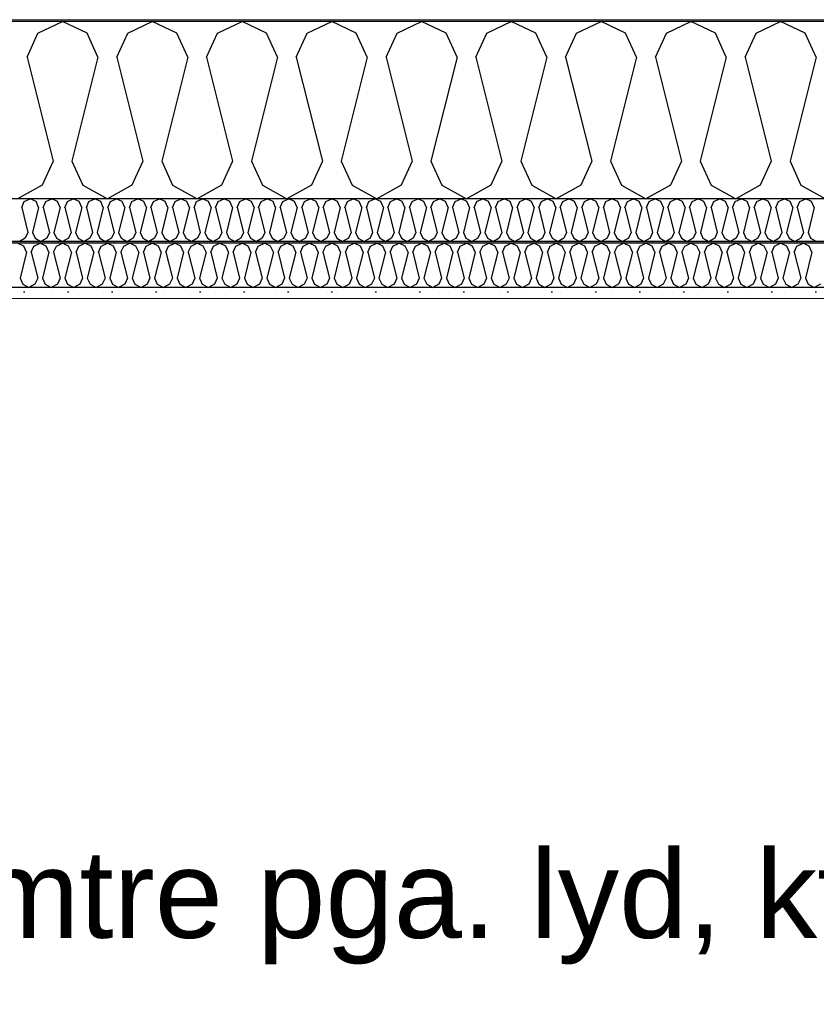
# Model space of a CAD drawing. Header units: millimetres. Extents: x -8544 to 51179, y -2070 to 39312.
# Tile 136 of 165: x 33320 to 34226, y 7634 to 8753. Entities that reach past the tile are written whole.
import ezdxf

# ---------------------------------------------------------------- set-up
doc = ezdxf.new("R2010")
doc.units = ezdxf.units.MM
doc.header["$LTSCALE"] = 0.5
doc.header["$MEASUREMENT"] = 0
doc.linetypes.add('PLINE', pattern=[0])
doc.layers.add('236- Innvendig kledning og overflate(Nye konstruksjoner)', color=7, linetype='Continuous', lineweight=0)
doc.layers.add('262- Taktekking(Nye konstruksjoner)', color=7, linetype='Continuous', lineweight=0)
for name, color, linetype in [('256- Faste himlinger og overflatebehandling (Skravur)(Nye konstruksjoner)', 7, 'Continuous'), ('256- Faste himlinger og overflatebehandling(Nye konstruksjoner)', 7, 'Continuous'), ('261- Primærkonstruksjon (tak)', 7, 'Continuous'), ('261- Primærkonstruksjon (tak) (Skravur)', 7, 'Continuous'), ('262- Taktekking (Skravur)(Nye konstruksjoner)', 7, 'Continuous'), ('832- Tekst bygning(Nye konstruksjoner)', 7, 'Continuous')]:
    doc.layers.add(name, color=color, linetype=linetype)
doc.styles.add('GENERATED_STYLE_3', font='arial.ttf')
doc.dimstyles.new('GENERATED_STYLE__2', dxfattribs={"dimtxt": 0.18, "dimasz": 182.4, "dimexe": 0.18, "dimexo": 0.0625, "dimgap": 0, "dimtad": 0, "dimtih": 1, "dimtoh": 1, "dimdec": 4, "dimzin": 0, "dimdsep": 46, "dimcen": 0.09, "dimadec": 0, "dimazin": 0, "dimtfac": 1, "dimtdec": 4, "dimtmove": 0, "dimatfit": 3, "dimldrblk": 'ARROWHEAD_5', "dimfxl": 1, "dimtolj": 1, "dimtzin": 0, "dimarcsym": 0})

# ---------------------------------------------------------------- blocks, each defined once
blk = doc.blocks.new('*X5')
at = {"layer": '261- Primærkonstruksjon (tak) (Skravur)', "linetype": 'PLINE'}
for p, q in [((33340.8, 8738.1), (33368.7, 8751.3)), ((33396.6, 8738.1), (33368.7, 8751.3)), ((33442.9, 8738.1), (33470.8, 8751.3)), ((33498.6, 8738.1), (33470.8, 8751.3)), ((33544.9, 8738.1), (33572.8, 8751.3)), ((33600.7, 8738.1), (33572.8, 8751.3)), ((33647, 8738.1), (33674.8, 8751.3)), ((33702.7, 8738.1), (33674.8, 8751.3)), ((33749, 8738.1), (33776.9, 8751.3)), ((33804.8, 8738.1), (33776.9, 8751.3)), ((33851.1, 8738.1), (33878.9, 8751.3)), ((33906.8, 8738.1), (33878.9, 8751.3)), ((33953.1, 8738.1), (33981, 8751.3)), ((34008.8, 8738.1), (33981, 8751.3)), ((34055.2, 8738.1), (34083, 8751.3)), ((34110.9, 8738.1), (34083, 8751.3)), ((34157.2, 8738.1), (34185.1, 8751.3)), ((34212.9, 8738.1), (34185.1, 8751.3)), ((33328.4, 8710.8), (33340.8, 8738.1)), ((33409, 8710.8), (33396.6, 8738.1)), ((33430.4, 8710.8), (33442.9, 8738.1)), ((33511.1, 8710.8), (33498.6, 8738.1)), ((33532.5, 8710.8), (33544.9, 8738.1)), ((33613.1, 8710.8), (33600.7, 8738.1)), ((33634.5, 8710.8), (33647, 8738.1)), ((33715.1, 8710.8), (33702.7, 8738.1)), ((33736.6, 8710.8), (33749, 8738.1)), ((33817.2, 8710.8), (33804.8, 8738.1)), ((33838.6, 8710.8), (33851.1, 8738.1)), ((33919.2, 8710.8), (33906.8, 8738.1)), ((33940.7, 8710.8), (33953.1, 8738.1)), ((34021.3, 8710.8), (34008.8, 8738.1)), ((34042.7, 8710.8), (34055.2, 8738.1)), ((34123.3, 8710.8), (34110.9, 8738.1)), ((34144.8, 8710.8), (34157.2, 8738.1)), ((34225.4, 8710.8), (34212.9, 8738.1)), ((33328.4, 8710.8), (33358, 8592.5)), ((33409, 8710.8), (33379.4, 8592.5)), ((33430.4, 8710.8), (33460, 8592.5)), ((33511.1, 8710.8), (33481.5, 8592.5)), ((33532.5, 8710.8), (33562.1, 8592.5)), ((33613.1, 8710.8), (33583.5, 8592.5)), ((33634.5, 8710.8), (33664.1, 8592.5)), ((33715.1, 8710.8), (33685.6, 8592.5)), ((33736.6, 8710.8), (33766.2, 8592.5)), ((33817.2, 8710.8), (33787.6, 8592.5)), ((33838.6, 8710.8), (33868.2, 8592.5)), ((33919.2, 8710.8), (33889.7, 8592.5)), ((33940.7, 8710.8), (33970.3, 8592.5)), ((34021.3, 8710.8), (33991.7, 8592.5)), ((34042.7, 8710.8), (34072.3, 8592.5)), ((34123.3, 8710.8), (34093.7, 8592.5)), ((34144.8, 8710.8), (34174.3, 8592.5)), ((34225.4, 8710.8), (34195.8, 8592.5)), ((33358, 8592.5), (33345.6, 8565.1)), ((33379.4, 8592.5), (33391.9, 8565.1)), ((33460, 8592.5), (33447.6, 8565.1)), ((33481.5, 8592.5), (33493.9, 8565.1)), ((33562.1, 8592.5), (33549.6, 8565.1)), ((33583.5, 8592.5), (33596, 8565.1)), ((33664.1, 8592.5), (33651.7, 8565.1)), ((33685.6, 8592.5), (33698, 8565.1)), ((33766.2, 8592.5), (33753.7, 8565.1)), ((33787.6, 8592.5), (33800, 8565.1)), ((33868.2, 8592.5), (33855.8, 8565.1)), ((33889.7, 8592.5), (33902.1, 8565.1)), ((33970.3, 8592.5), (33957.8, 8565.1)), ((33991.7, 8592.5), (34004.1, 8565.1)), ((34072.3, 8592.5), (34059.9, 8565.1)), ((34093.7, 8592.5), (34106.2, 8565.1)), ((34174.3, 8592.5), (34161.9, 8565.1)), ((34195.8, 8592.5), (34208.2, 8565.1)), ((33345.6, 8565.1), (33317.7, 8549.6)), ((33391.9, 8565.1), (33419.7, 8549.6)), ((33447.6, 8565.1), (33419.7, 8549.6)), ((33493.9, 8565.1), (33521.8, 8549.6)), ((33549.6, 8565.1), (33521.8, 8549.6)), ((33596, 8565.1), (33623.8, 8549.6)), ((33651.7, 8565.1), (33623.8, 8549.6)), ((33698, 8565.1), (33725.9, 8549.6)), ((33753.7, 8565.1), (33725.9, 8549.6)), ((33800, 8565.1), (33827.9, 8549.6)), ((33855.8, 8565.1), (33827.9, 8549.6)), ((33902.1, 8565.1), (33930, 8549.6)), ((33957.8, 8565.1), (33930, 8549.6)), ((34004.1, 8565.1), (34032, 8549.6)), ((34059.9, 8565.1), (34032, 8549.6)), ((34106.2, 8565.1), (34134, 8549.6)), ((34161.9, 8565.1), (34134, 8549.6)), ((34208.2, 8565.1), (34236.1, 8549.6))]:
    blk.add_line(p, q, dxfattribs=at)
blk = doc.blocks.new('*X31')
at = {"layer": '256- Faste himlinger og overflatebehandling (Skravur)(Nye konstruksjoner)', "linetype": 'PLINE'}
for p, q in [((33324.7, 8495.8), (33317.7, 8499.1)), ((33336.2, 8495.8), (33343.2, 8499.1)), ((33350.2, 8495.8), (33343.2, 8499.1)), ((33361.7, 8495.8), (33368.7, 8499.1)), ((33375.7, 8495.8), (33368.7, 8499.1)), ((33387.3, 8495.8), (33394.2, 8499.1)), ((33401.2, 8495.8), (33394.2, 8499.1)), ((33412.8, 8495.8), (33419.7, 8499.1)), ((33426.7, 8495.8), (33419.7, 8499.1)), ((33438.3, 8495.8), (33445.2, 8499.1)), ((33452.2, 8495.8), (33445.2, 8499.1)), ((33463.8, 8495.8), (33470.8, 8499.1)), ((33477.7, 8495.8), (33470.8, 8499.1)), ((33489.3, 8495.8), (33496.3, 8499.1)), ((33503.2, 8495.8), (33496.3, 8499.1)), ((33514.8, 8495.8), (33521.8, 8499.1)), ((33528.7, 8495.8), (33521.8, 8499.1)), ((33540.3, 8495.8), (33547.3, 8499.1)), ((33554.3, 8495.8), (33547.3, 8499.1)), ((33565.8, 8495.8), (33572.8, 8499.1)), ((33579.8, 8495.8), (33572.8, 8499.1)), ((33591.3, 8495.8), (33598.3, 8499.1)), ((33605.3, 8495.8), (33598.3, 8499.1)), ((33616.9, 8495.8), (33623.8, 8499.1)), ((33630.8, 8495.8), (33623.8, 8499.1)), ((33642.4, 8495.8), (33649.3, 8499.1)), ((33656.3, 8495.8), (33649.3, 8499.1)), ((33667.9, 8495.8), (33674.8, 8499.1)), ((33681.8, 8495.8), (33674.8, 8499.1)), ((33693.4, 8495.8), (33700.4, 8499.1)), ((33707.3, 8495.8), (33700.4, 8499.1)), ((33718.9, 8495.8), (33725.9, 8499.1)), ((33732.8, 8495.8), (33725.9, 8499.1)), ((33744.4, 8495.8), (33751.4, 8499.1)), ((33758.3, 8495.8), (33751.4, 8499.1)), ((33769.9, 8495.8), (33776.9, 8499.1)), ((33783.9, 8495.8), (33776.9, 8499.1)), ((33795.4, 8495.8), (33802.4, 8499.1)), ((33809.4, 8495.8), (33802.4, 8499.1)), ((33820.9, 8495.8), (33827.9, 8499.1)), ((33834.9, 8495.8), (33827.9, 8499.1)), ((33846.5, 8495.8), (33853.4, 8499.1)), ((33860.4, 8495.8), (33853.4, 8499.1)), ((33872, 8495.8), (33878.9, 8499.1)), ((33885.9, 8495.8), (33878.9, 8499.1)), ((33897.5, 8495.8), (33904.4, 8499.1)), ((33911.4, 8495.8), (33904.4, 8499.1)), ((33923, 8495.8), (33930, 8499.1)), ((33936.9, 8495.8), (33930, 8499.1)), ((33948.5, 8495.8), (33955.5, 8499.1)), ((33962.4, 8495.8), (33955.5, 8499.1)), ((33974, 8495.8), (33981, 8499.1)), ((33987.9, 8495.8), (33981, 8499.1)), ((33999.5, 8495.8), (34006.5, 8499.1)), ((34013.5, 8495.8), (34006.5, 8499.1)), ((34025, 8495.8), (34032, 8499.1)), ((34039, 8495.8), (34032, 8499.1)), ((34050.5, 8495.8), (34057.5, 8499.1)), ((34064.5, 8495.8), (34057.5, 8499.1)), ((34076.1, 8495.8), (34083, 8499.1)), ((34090, 8495.8), (34083, 8499.1)), ((34101.6, 8495.8), (34108.5, 8499.1)), ((34115.5, 8495.8), (34108.5, 8499.1)), ((34127.1, 8495.8), (34134, 8499.1)), ((34141, 8495.8), (34134, 8499.1)), ((34152.6, 8495.8), (34159.6, 8499.1)), ((34166.5, 8495.8), (34159.6, 8499.1)), ((34178.1, 8495.8), (34185.1, 8499.1)), ((34192, 8495.8), (34185.1, 8499.1)), ((34203.6, 8495.8), (34210.6, 8499.1)), ((34217.5, 8495.8), (34210.6, 8499.1)), ((33327.8, 8489), (33320.4, 8459.4)), ((33327.8, 8489), (33324.7, 8495.8)), ((33333.1, 8489), (33336.2, 8495.8)), ((33333.1, 8489), (33340.5, 8459.4)), ((33353.3, 8489), (33345.9, 8459.4)), ((33353.3, 8489), (33350.2, 8495.8)), ((33358.6, 8489), (33361.7, 8495.8)), ((33358.6, 8489), (33366, 8459.4)), ((33378.8, 8489), (33371.4, 8459.4)), ((33378.8, 8489), (33375.7, 8495.8)), ((33384.1, 8489), (33387.3, 8495.8)), ((33384.1, 8489), (33391.5, 8459.4)), ((33404.3, 8489), (33396.9, 8459.4)), ((33404.3, 8489), (33401.2, 8495.8)), ((33409.7, 8489), (33412.8, 8495.8)), ((33409.7, 8489), (33417.1, 8459.4)), ((33429.8, 8489), (33422.4, 8459.4)), ((33429.8, 8489), (33426.7, 8495.8)), ((33435.2, 8489), (33438.3, 8495.8)), ((33435.2, 8489), (33442.6, 8459.4)), ((33455.3, 8489), (33447.9, 8459.4)), ((33455.3, 8489), (33452.2, 8495.8)), ((33460.7, 8489), (33463.8, 8495.8)), ((33460.7, 8489), (33468.1, 8459.4)), ((33480.8, 8489), (33473.4, 8459.4)), ((33480.8, 8489), (33477.7, 8495.8)), ((33486.2, 8489), (33489.3, 8495.8)), ((33486.2, 8489), (33493.6, 8459.4)), ((33506.3, 8489), (33498.9, 8459.4)), ((33506.3, 8489), (33503.2, 8495.8)), ((33511.7, 8489), (33514.8, 8495.8)), ((33511.7, 8489), (33519.1, 8459.4)), ((33531.9, 8489), (33524.5, 8459.4)), ((33531.9, 8489), (33528.7, 8495.8)), ((33537.2, 8489), (33540.3, 8495.8)), ((33537.2, 8489), (33544.6, 8459.4)), ((33557.4, 8489), (33550, 8459.4)), ((33557.4, 8489), (33554.3, 8495.8)), ((33562.7, 8489), (33565.8, 8495.8)), ((33562.7, 8489), (33570.1, 8459.4)), ((33582.9, 8489), (33575.5, 8459.4)), ((33582.9, 8489), (33579.8, 8495.8)), ((33588.2, 8489), (33591.3, 8495.8)), ((33588.2, 8489), (33595.6, 8459.4)), ((33608.4, 8489), (33601, 8459.4)), ((33608.4, 8489), (33605.3, 8495.8)), ((33613.7, 8489), (33616.9, 8495.8)), ((33613.7, 8489), (33621.1, 8459.4)), ((33633.9, 8489), (33626.5, 8459.4)), ((33633.9, 8489), (33630.8, 8495.8)), ((33639.3, 8489), (33642.4, 8495.8)), ((33639.3, 8489), (33646.7, 8459.4)), ((33659.4, 8489), (33652, 8459.4)), ((33659.4, 8489), (33656.3, 8495.8)), ((33664.8, 8489), (33667.9, 8495.8)), ((33664.8, 8489), (33672.2, 8459.4)), ((33684.9, 8489), (33677.5, 8459.4)), ((33684.9, 8489), (33681.8, 8495.8)), ((33690.3, 8489), (33693.4, 8495.8)), ((33690.3, 8489), (33697.7, 8459.4)), ((33710.4, 8489), (33703, 8459.4)), ((33710.4, 8489), (33707.3, 8495.8)), ((33715.8, 8489), (33718.9, 8495.8)), ((33715.8, 8489), (33723.2, 8459.4)), ((33735.9, 8489), (33728.5, 8459.4)), ((33735.9, 8489), (33732.8, 8495.8)), ((33741.3, 8489), (33744.4, 8495.8)), ((33741.3, 8489), (33748.7, 8459.4)), ((33761.5, 8489), (33754.1, 8459.4)), ((33761.5, 8489), (33758.3, 8495.8)), ((33766.8, 8489), (33769.9, 8495.8)), ((33766.8, 8489), (33774.2, 8459.4)), ((33787, 8489), (33779.6, 8459.4)), ((33787, 8489), (33783.9, 8495.8)), ((33792.3, 8489), (33795.4, 8495.8)), ((33792.3, 8489), (33799.7, 8459.4)), ((33812.5, 8489), (33805.1, 8459.4)), ((33812.5, 8489), (33809.4, 8495.8)), ((33817.8, 8489), (33820.9, 8495.8)), ((33817.8, 8489), (33825.2, 8459.4)), ((33838, 8489), (33830.6, 8459.4)), ((33838, 8489), (33834.9, 8495.8)), ((33843.3, 8489), (33846.5, 8495.8)), ((33843.3, 8489), (33850.7, 8459.4)), ((33863.5, 8489), (33856.1, 8459.4)), ((33863.5, 8489), (33860.4, 8495.8)), ((33868.9, 8489), (33872, 8495.8)), ((33868.9, 8489), (33876.3, 8459.4)), ((33889, 8489), (33881.6, 8459.4)), ((33889, 8489), (33885.9, 8495.8)), ((33894.4, 8489), (33897.5, 8495.8)), ((33894.4, 8489), (33901.8, 8459.4)), ((33914.5, 8489), (33907.1, 8459.4)), ((33914.5, 8489), (33911.4, 8495.8)), ((33919.9, 8489), (33923, 8495.8)), ((33919.9, 8489), (33927.3, 8459.4)), ((33940, 8489), (33932.6, 8459.4)), ((33940, 8489), (33936.9, 8495.8)), ((33945.4, 8489), (33948.5, 8495.8)), ((33945.4, 8489), (33952.8, 8459.4)), ((33965.5, 8489), (33958.1, 8459.4)), ((33965.5, 8489), (33962.4, 8495.8)), ((33970.9, 8489), (33974, 8495.8)), ((33970.9, 8489), (33978.3, 8459.4)), ((33991.1, 8489), (33983.7, 8459.4)), ((33991.1, 8489), (33987.9, 8495.8)), ((33996.4, 8489), (33999.5, 8495.8)), ((33996.4, 8489), (34003.8, 8459.4)), ((34016.6, 8489), (34009.2, 8459.4)), ((34016.6, 8489), (34013.5, 8495.8)), ((34021.9, 8489), (34025, 8495.8)), ((34021.9, 8489), (34029.3, 8459.4)), ((34042.1, 8489), (34034.7, 8459.4)), ((34042.1, 8489), (34039, 8495.8)), ((34047.4, 8489), (34050.5, 8495.8)), ((34047.4, 8489), (34054.8, 8459.4)), ((34067.6, 8489), (34060.2, 8459.4)), ((34067.6, 8489), (34064.5, 8495.8)), ((34072.9, 8489), (34076.1, 8495.8)), ((34072.9, 8489), (34080.3, 8459.4)), ((34093.1, 8489), (34085.7, 8459.4)), ((34093.1, 8489), (34090, 8495.8)), ((34098.5, 8489), (34101.6, 8495.8)), ((34098.5, 8489), (34105.9, 8459.4)), ((34118.6, 8489), (34111.2, 8459.4)), ((34118.6, 8489), (34115.5, 8495.8)), ((34124, 8489), (34127.1, 8495.8)), ((34124, 8489), (34131.4, 8459.4)), ((34144.1, 8489), (34136.7, 8459.4)), ((34144.1, 8489), (34141, 8495.8)), ((34149.5, 8489), (34152.6, 8495.8)), ((34149.5, 8489), (34156.9, 8459.4)), ((34169.6, 8489), (34162.2, 8459.4)), ((34169.6, 8489), (34166.5, 8495.8)), ((34175, 8489), (34178.1, 8495.8)), ((34175, 8489), (34182.4, 8459.4)), ((34195.1, 8489), (34187.7, 8459.4)), ((34195.1, 8489), (34192, 8495.8)), ((34200.5, 8489), (34203.6, 8495.8)), ((34200.5, 8489), (34207.9, 8459.4)), ((34220.7, 8489), (34213.3, 8459.4)), ((34220.7, 8489), (34217.5, 8495.8)), ((33320.4, 8459.4), (33323.5, 8452.6)), ((33340.5, 8459.4), (33337.4, 8452.6)), ((33345.9, 8459.4), (33349, 8452.6)), ((33366, 8459.4), (33362.9, 8452.6)), ((33371.4, 8459.4), (33374.5, 8452.6)), ((33391.5, 8459.4), (33388.4, 8452.6)), ((33396.9, 8459.4), (33400, 8452.6)), ((33417.1, 8459.4), (33413.9, 8452.6)), ((33422.4, 8459.4), (33425.5, 8452.6)), ((33442.6, 8459.4), (33439.5, 8452.6)), ((33447.9, 8459.4), (33451, 8452.6)), ((33468.1, 8459.4), (33465, 8452.6)), ((33473.4, 8459.4), (33476.5, 8452.6)), ((33493.6, 8459.4), (33490.5, 8452.6)), ((33498.9, 8459.4), (33502.1, 8452.6)), ((33519.1, 8459.4), (33516, 8452.6)), ((33524.5, 8459.4), (33527.6, 8452.6)), ((33544.6, 8459.4), (33541.5, 8452.6)), ((33550, 8459.4), (33553.1, 8452.6)), ((33570.1, 8459.4), (33567, 8452.6)), ((33575.5, 8459.4), (33578.6, 8452.6)), ((33595.6, 8459.4), (33592.5, 8452.6)), ((33601, 8459.4), (33604.1, 8452.6)), ((33621.1, 8459.4), (33618, 8452.6)), ((33626.5, 8459.4), (33629.6, 8452.6)), ((33646.7, 8459.4), (33643.5, 8452.6)), ((33652, 8459.4), (33655.1, 8452.6)), ((33672.2, 8459.4), (33669.1, 8452.6)), ((33677.5, 8459.4), (33680.6, 8452.6)), ((33697.7, 8459.4), (33694.6, 8452.6)), ((33703, 8459.4), (33706.1, 8452.6)), ((33723.2, 8459.4), (33720.1, 8452.6)), ((33728.5, 8459.4), (33731.7, 8452.6)), ((33748.7, 8459.4), (33745.6, 8452.6)), ((33754.1, 8459.4), (33757.2, 8452.6)), ((33774.2, 8459.4), (33771.1, 8452.6)), ((33779.6, 8459.4), (33782.7, 8452.6)), ((33799.7, 8459.4), (33796.6, 8452.6)), ((33805.1, 8459.4), (33808.2, 8452.6)), ((33825.2, 8459.4), (33822.1, 8452.6)), ((33830.6, 8459.4), (33833.7, 8452.6)), ((33850.7, 8459.4), (33847.6, 8452.6)), ((33856.1, 8459.4), (33859.2, 8452.6)), ((33876.3, 8459.4), (33873.1, 8452.6)), ((33881.6, 8459.4), (33884.7, 8452.6)), ((33901.8, 8459.4), (33898.7, 8452.6)), ((33907.1, 8459.4), (33910.2, 8452.6)), ((33927.3, 8459.4), (33924.2, 8452.6)), ((33932.6, 8459.4), (33935.7, 8452.6)), ((33952.8, 8459.4), (33949.7, 8452.6)), ((33958.1, 8459.4), (33961.3, 8452.6)), ((33978.3, 8459.4), (33975.2, 8452.6)), ((33983.7, 8459.4), (33986.8, 8452.6)), ((34003.8, 8459.4), (34000.7, 8452.6)), ((34009.2, 8459.4), (34012.3, 8452.6)), ((34029.3, 8459.4), (34026.2, 8452.6)), ((34034.7, 8459.4), (34037.8, 8452.6)), ((34054.8, 8459.4), (34051.7, 8452.6)), ((34060.2, 8459.4), (34063.3, 8452.6)), ((34080.3, 8459.4), (34077.2, 8452.6)), ((34085.7, 8459.4), (34088.8, 8452.6)), ((34105.9, 8459.4), (34102.7, 8452.6)), ((34111.2, 8459.4), (34114.3, 8452.6)), ((34131.4, 8459.4), (34128.3, 8452.6)), ((34136.7, 8459.4), (34139.8, 8452.6)), ((34156.9, 8459.4), (34153.8, 8452.6)), ((34162.2, 8459.4), (34165.3, 8452.6)), ((34182.4, 8459.4), (34179.3, 8452.6)), ((34187.7, 8459.4), (34190.9, 8452.6)), ((34207.9, 8459.4), (34204.8, 8452.6)), ((34213.3, 8459.4), (34216.4, 8452.6)), ((33323.5, 8452.6), (33330.4, 8448.7)), ((33337.4, 8452.6), (33330.4, 8448.7)), ((33349, 8452.6), (33356, 8448.7)), ((33362.9, 8452.6), (33356, 8448.7)), ((33374.5, 8452.6), (33381.5, 8448.7)), ((33388.4, 8452.6), (33381.5, 8448.7)), ((33400, 8452.6), (33407, 8448.7)), ((33413.9, 8452.6), (33407, 8448.7)), ((33425.5, 8452.6), (33432.5, 8448.7)), ((33439.5, 8452.6), (33432.5, 8448.7)), ((33451, 8452.6), (33458, 8448.7)), ((33465, 8452.6), (33458, 8448.7)), ((33476.5, 8452.6), (33483.5, 8448.7)), ((33490.5, 8452.6), (33483.5, 8448.7)), ((33502.1, 8452.6), (33509, 8448.7)), ((33516, 8452.6), (33509, 8448.7)), ((33527.6, 8452.6), (33534.5, 8448.7)), ((33541.5, 8452.6), (33534.5, 8448.7)), ((33553.1, 8452.6), (33560, 8448.7)), ((33567, 8452.6), (33560, 8448.7)), ((33578.6, 8452.6), (33585.6, 8448.7)), ((33592.5, 8452.6), (33585.6, 8448.7)), ((33604.1, 8452.6), (33611.1, 8448.7)), ((33618, 8452.6), (33611.1, 8448.7)), ((33629.6, 8452.6), (33636.6, 8448.7)), ((33643.5, 8452.6), (33636.6, 8448.7)), ((33655.1, 8452.6), (33662.1, 8448.7)), ((33669.1, 8452.6), (33662.1, 8448.7)), ((33680.6, 8452.6), (33687.6, 8448.7)), ((33694.6, 8452.6), (33687.6, 8448.7)), ((33706.1, 8452.6), (33713.1, 8448.7)), ((33720.1, 8452.6), (33713.1, 8448.7)), ((33731.7, 8452.6), (33738.6, 8448.7)), ((33745.6, 8452.6), (33738.6, 8448.7)), ((33757.2, 8452.6), (33764.1, 8448.7)), ((33771.1, 8452.6), (33764.1, 8448.7)), ((33782.7, 8452.6), (33789.6, 8448.7)), ((33796.6, 8452.6), (33789.6, 8448.7)), ((33808.2, 8452.6), (33815.2, 8448.7)), ((33822.1, 8452.6), (33815.2, 8448.7)), ((33833.7, 8452.6), (33840.7, 8448.7)), ((33847.6, 8452.6), (33840.7, 8448.7)), ((33859.2, 8452.6), (33866.2, 8448.7)), ((33873.1, 8452.6), (33866.2, 8448.7)), ((33884.7, 8452.6), (33891.7, 8448.7)), ((33898.7, 8452.6), (33891.7, 8448.7)), ((33910.2, 8452.6), (33917.2, 8448.7)), ((33924.2, 8452.6), (33917.2, 8448.7)), ((33935.7, 8452.6), (33942.7, 8448.7)), ((33949.7, 8452.6), (33942.7, 8448.7)), ((33961.3, 8452.6), (33968.2, 8448.7)), ((33975.2, 8452.6), (33968.2, 8448.7)), ((33986.8, 8452.6), (33993.7, 8448.7)), ((34000.7, 8452.6), (33993.7, 8448.7)), ((34012.3, 8452.6), (34019.2, 8448.7)), ((34026.2, 8452.6), (34019.2, 8448.7)), ((34037.8, 8452.6), (34044.8, 8448.7)), ((34051.7, 8452.6), (34044.8, 8448.7)), ((34063.3, 8452.6), (34070.3, 8448.7)), ((34077.2, 8452.6), (34070.3, 8448.7)), ((34088.8, 8452.6), (34095.8, 8448.7)), ((34102.7, 8452.6), (34095.8, 8448.7)), ((34114.3, 8452.6), (34121.3, 8448.7)), ((34128.3, 8452.6), (34121.3, 8448.7)), ((34139.8, 8452.6), (34146.8, 8448.7)), ((34153.8, 8452.6), (34146.8, 8448.7)), ((34165.3, 8452.6), (34172.3, 8448.7)), ((34179.3, 8452.6), (34172.3, 8448.7)), ((34190.9, 8452.6), (34197.8, 8448.7)), ((34204.8, 8452.6), (34197.8, 8448.7)), ((34216.4, 8452.6), (34223.3, 8448.7)), ((34230.3, 8452.6), (34223.3, 8448.7))]:
    blk.add_line(p, q, dxfattribs=at)
blk = doc.blocks.new('*X32')
at = {"layer": '256- Faste himlinger og overflatebehandling (Skravur)(Nye konstruksjoner)', "linetype": 'PLINE'}
for p, q in [((33322.3, 8539.9), (33325.3, 8546.4)), ((33325.3, 8546.4), (33332, 8549.6)), ((33338.7, 8546.4), (33332, 8549.6)), ((33341.6, 8539.9), (33338.7, 8546.4)), ((33346.8, 8539.9), (33349.8, 8546.4)), ((33349.8, 8546.4), (33356.5, 8549.6)), ((33363.2, 8546.4), (33356.5, 8549.6)), ((33366.1, 8539.9), (33363.2, 8546.4)), ((33371.3, 8539.9), (33374.3, 8546.4)), ((33374.3, 8546.4), (33381, 8549.6)), ((33387.6, 8546.4), (33381, 8549.6)), ((33390.6, 8539.9), (33387.6, 8546.4)), ((33395.8, 8539.9), (33398.8, 8546.4)), ((33398.8, 8546.4), (33405.4, 8549.6)), ((33412.1, 8546.4), (33405.4, 8549.6)), ((33415.1, 8539.9), (33412.1, 8546.4)), ((33420.3, 8539.9), (33423.2, 8546.4)), ((33423.2, 8546.4), (33429.9, 8549.6)), ((33436.6, 8546.4), (33429.9, 8549.6)), ((33439.6, 8539.9), (33436.6, 8546.4)), ((33444.8, 8539.9), (33447.7, 8546.4)), ((33447.7, 8546.4), (33454.4, 8549.6)), ((33461.1, 8546.4), (33454.4, 8549.6)), ((33464.1, 8539.9), (33461.1, 8546.4)), ((33469.2, 8539.9), (33472.2, 8546.4)), ((33472.2, 8546.4), (33478.9, 8549.6)), ((33485.6, 8546.4), (33478.9, 8549.6)), ((33488.6, 8539.9), (33485.6, 8546.4)), ((33493.7, 8539.9), (33496.7, 8546.4)), ((33496.7, 8546.4), (33503.4, 8549.6)), ((33510.1, 8546.4), (33503.4, 8549.6)), ((33513.1, 8539.9), (33510.1, 8546.4)), ((33518.2, 8539.9), (33521.2, 8546.4)), ((33521.2, 8546.4), (33527.9, 8549.6)), ((33534.6, 8546.4), (33527.9, 8549.6)), ((33537.6, 8539.9), (33534.6, 8546.4)), ((33542.7, 8539.9), (33545.7, 8546.4)), ((33545.7, 8546.4), (33552.4, 8549.6)), ((33559.1, 8546.4), (33552.4, 8549.6)), ((33562.1, 8539.9), (33559.1, 8546.4)), ((33567.2, 8539.9), (33570.2, 8546.4)), ((33570.2, 8546.4), (33576.9, 8549.6)), ((33583.6, 8546.4), (33576.9, 8549.6)), ((33586.6, 8539.9), (33583.6, 8546.4)), ((33591.7, 8539.9), (33594.7, 8546.4)), ((33594.7, 8546.4), (33601.4, 8549.6)), ((33608.1, 8546.4), (33601.4, 8549.6)), ((33611, 8539.9), (33608.1, 8546.4)), ((33616.2, 8539.9), (33619.2, 8546.4)), ((33619.2, 8546.4), (33625.9, 8549.6)), ((33632.5, 8546.4), (33625.9, 8549.6)), ((33635.5, 8539.9), (33632.5, 8546.4)), ((33640.7, 8539.9), (33643.7, 8546.4)), ((33643.7, 8546.4), (33650.4, 8549.6)), ((33657, 8546.4), (33650.4, 8549.6)), ((33660, 8539.9), (33657, 8546.4)), ((33665.2, 8539.9), (33668.2, 8546.4)), ((33668.2, 8546.4), (33674.8, 8549.6)), ((33681.5, 8546.4), (33674.8, 8549.6)), ((33684.5, 8539.9), (33681.5, 8546.4)), ((33689.7, 8539.9), (33692.6, 8546.4)), ((33692.6, 8546.4), (33699.3, 8549.6)), ((33706, 8546.4), (33699.3, 8549.6)), ((33709, 8539.9), (33706, 8546.4)), ((33714.2, 8539.9), (33717.1, 8546.4)), ((33717.1, 8546.4), (33723.8, 8549.6)), ((33730.5, 8546.4), (33723.8, 8549.6)), ((33733.5, 8539.9), (33730.5, 8546.4)), ((33738.6, 8539.9), (33741.6, 8546.4)), ((33741.6, 8546.4), (33748.3, 8549.6)), ((33755, 8546.4), (33748.3, 8549.6)), ((33758, 8539.9), (33755, 8546.4)), ((33763.1, 8539.9), (33766.1, 8546.4)), ((33766.1, 8546.4), (33772.8, 8549.6)), ((33779.5, 8546.4), (33772.8, 8549.6)), ((33782.5, 8539.9), (33779.5, 8546.4)), ((33787.6, 8539.9), (33790.6, 8546.4)), ((33790.6, 8546.4), (33797.3, 8549.6)), ((33804, 8546.4), (33797.3, 8549.6)), ((33807, 8539.9), (33804, 8546.4)), ((33812.1, 8539.9), (33815.1, 8546.4)), ((33815.1, 8546.4), (33821.8, 8549.6)), ((33828.5, 8546.4), (33821.8, 8549.6)), ((33831.5, 8539.9), (33828.5, 8546.4)), ((33836.6, 8539.9), (33839.6, 8546.4)), ((33839.6, 8546.4), (33846.3, 8549.6)), ((33853, 8546.4), (33846.3, 8549.6)), ((33856, 8539.9), (33853, 8546.4)), ((33861.1, 8539.9), (33864.1, 8546.4)), ((33864.1, 8546.4), (33870.8, 8549.6)), ((33877.5, 8546.4), (33870.8, 8549.6)), ((33880.4, 8539.9), (33877.5, 8546.4)), ((33885.6, 8539.9), (33888.6, 8546.4)), ((33888.6, 8546.4), (33895.3, 8549.6)), ((33901.9, 8546.4), (33895.3, 8549.6)), ((33904.9, 8539.9), (33901.9, 8546.4)), ((33910.1, 8539.9), (33913.1, 8546.4)), ((33913.1, 8546.4), (33919.8, 8549.6)), ((33926.4, 8546.4), (33919.8, 8549.6)), ((33929.4, 8539.9), (33926.4, 8546.4)), ((33934.6, 8539.9), (33937.6, 8546.4)), ((33937.6, 8546.4), (33944.2, 8549.6)), ((33950.9, 8546.4), (33944.2, 8549.6)), ((33953.9, 8539.9), (33950.9, 8546.4)), ((33959.1, 8539.9), (33962, 8546.4)), ((33962, 8546.4), (33968.7, 8549.6)), ((33975.4, 8546.4), (33968.7, 8549.6)), ((33978.4, 8539.9), (33975.4, 8546.4)), ((33983.6, 8539.9), (33986.5, 8546.4)), ((33986.5, 8546.4), (33993.2, 8549.6)), ((33999.9, 8546.4), (33993.2, 8549.6)), ((34002.9, 8539.9), (33999.9, 8546.4)), ((34008, 8539.9), (34011, 8546.4)), ((34011, 8546.4), (34017.7, 8549.6)), ((34024.4, 8546.4), (34017.7, 8549.6)), ((34027.4, 8539.9), (34024.4, 8546.4)), ((34032.5, 8539.9), (34035.5, 8546.4)), ((34035.5, 8546.4), (34042.2, 8549.6)), ((34048.9, 8546.4), (34042.2, 8549.6)), ((34051.9, 8539.9), (34048.9, 8546.4)), ((34057, 8539.9), (34060, 8546.4)), ((34060, 8546.4), (34066.7, 8549.6)), ((34073.4, 8546.4), (34066.7, 8549.6)), ((34076.4, 8539.9), (34073.4, 8546.4)), ((34081.5, 8539.9), (34084.5, 8546.4)), ((34084.5, 8546.4), (34091.2, 8549.6)), ((34097.9, 8546.4), (34091.2, 8549.6)), ((34100.9, 8539.9), (34097.9, 8546.4)), ((34106, 8539.9), (34109, 8546.4)), ((34109, 8546.4), (34115.7, 8549.6)), ((34122.4, 8546.4), (34115.7, 8549.6)), ((34125.3, 8539.9), (34122.4, 8546.4)), ((34130.5, 8539.9), (34133.5, 8546.4)), ((34133.5, 8546.4), (34140.2, 8549.6)), ((34146.9, 8546.4), (34140.2, 8549.6)), ((34149.8, 8539.9), (34146.9, 8546.4)), ((34155, 8539.9), (34158, 8546.4)), ((34158, 8546.4), (34164.7, 8549.6)), ((34171.3, 8546.4), (34164.7, 8549.6)), ((34174.3, 8539.9), (34171.3, 8546.4)), ((34179.5, 8539.9), (34182.5, 8546.4)), ((34182.5, 8546.4), (34189.1, 8549.6)), ((34195.8, 8546.4), (34189.1, 8549.6)), ((34198.8, 8539.9), (34195.8, 8546.4)), ((34204, 8539.9), (34207, 8546.4)), ((34207, 8546.4), (34213.6, 8549.6)), ((34220.3, 8546.4), (34213.6, 8549.6)), ((34223.3, 8539.9), (34220.3, 8546.4)), ((33322.3, 8539.9), (33329.4, 8511.5)), ((33341.6, 8539.9), (33334.5, 8511.5)), ((33346.8, 8539.9), (33353.9, 8511.5)), ((33366.1, 8539.9), (33359, 8511.5)), ((33371.3, 8539.9), (33378.4, 8511.5)), ((33390.6, 8539.9), (33383.5, 8511.5)), ((33395.8, 8539.9), (33402.9, 8511.5)), ((33415.1, 8539.9), (33408, 8511.5)), ((33420.3, 8539.9), (33427.4, 8511.5)), ((33439.6, 8539.9), (33432.5, 8511.5)), ((33444.8, 8539.9), (33451.9, 8511.5)), ((33464.1, 8539.9), (33457, 8511.5)), ((33469.2, 8539.9), (33476.3, 8511.5)), ((33488.6, 8539.9), (33481.5, 8511.5)), ((33493.7, 8539.9), (33500.8, 8511.5)), ((33513.1, 8539.9), (33506, 8511.5)), ((33518.2, 8539.9), (33525.3, 8511.5)), ((33537.6, 8539.9), (33530.5, 8511.5)), ((33542.7, 8539.9), (33549.8, 8511.5)), ((33562.1, 8539.9), (33555, 8511.5)), ((33567.2, 8539.9), (33574.3, 8511.5)), ((33586.6, 8539.9), (33579.5, 8511.5)), ((33591.7, 8539.9), (33598.8, 8511.5)), ((33611, 8539.9), (33603.9, 8511.5)), ((33616.2, 8539.9), (33623.3, 8511.5)), ((33635.5, 8539.9), (33628.4, 8511.5)), ((33640.7, 8539.9), (33647.8, 8511.5)), ((33660, 8539.9), (33652.9, 8511.5)), ((33665.2, 8539.9), (33672.3, 8511.5)), ((33684.5, 8539.9), (33677.4, 8511.5)), ((33689.7, 8539.9), (33696.8, 8511.5)), ((33709, 8539.9), (33701.9, 8511.5)), ((33714.2, 8539.9), (33721.3, 8511.5)), ((33733.5, 8539.9), (33726.4, 8511.5)), ((33738.6, 8539.9), (33745.7, 8511.5)), ((33758, 8539.9), (33750.9, 8511.5)), ((33763.1, 8539.9), (33770.2, 8511.5)), ((33782.5, 8539.9), (33775.4, 8511.5)), ((33787.6, 8539.9), (33794.7, 8511.5)), ((33807, 8539.9), (33799.9, 8511.5)), ((33812.1, 8539.9), (33819.2, 8511.5)), ((33831.5, 8539.9), (33824.4, 8511.5)), ((33836.6, 8539.9), (33843.7, 8511.5)), ((33856, 8539.9), (33848.9, 8511.5)), ((33861.1, 8539.9), (33868.2, 8511.5)), ((33880.4, 8539.9), (33873.3, 8511.5)), ((33885.6, 8539.9), (33892.7, 8511.5)), ((33904.9, 8539.9), (33897.8, 8511.5)), ((33910.1, 8539.9), (33917.2, 8511.5)), ((33929.4, 8539.9), (33922.3, 8511.5)), ((33934.6, 8539.9), (33941.7, 8511.5)), ((33953.9, 8539.9), (33946.8, 8511.5)), ((33959.1, 8539.9), (33966.2, 8511.5)), ((33978.4, 8539.9), (33971.3, 8511.5)), ((33983.6, 8539.9), (33990.7, 8511.5)), ((34002.9, 8539.9), (33995.8, 8511.5)), ((34008, 8539.9), (34015.1, 8511.5)), ((34027.4, 8539.9), (34020.3, 8511.5)), ((34032.5, 8539.9), (34039.6, 8511.5)), ((34051.9, 8539.9), (34044.8, 8511.5)), ((34057, 8539.9), (34064.1, 8511.5)), ((34076.4, 8539.9), (34069.3, 8511.5)), ((34081.5, 8539.9), (34088.6, 8511.5)), ((34100.9, 8539.9), (34093.8, 8511.5)), ((34106, 8539.9), (34113.1, 8511.5)), ((34125.3, 8539.9), (34118.2, 8511.5)), ((34130.5, 8539.9), (34137.6, 8511.5)), ((34149.8, 8539.9), (34142.7, 8511.5)), ((34155, 8539.9), (34162.1, 8511.5)), ((34174.3, 8539.9), (34167.2, 8511.5)), ((34179.5, 8539.9), (34186.6, 8511.5)), ((34198.8, 8539.9), (34191.7, 8511.5)), ((34204, 8539.9), (34211.1, 8511.5)), ((34223.3, 8539.9), (34216.2, 8511.5)), ((33329.4, 8511.5), (33326.4, 8504.9)), ((33334.5, 8511.5), (33337.5, 8504.9)), ((33353.9, 8511.5), (33350.9, 8504.9)), ((33359, 8511.5), (33362, 8504.9)), ((33378.4, 8511.5), (33375.4, 8504.9)), ((33383.5, 8511.5), (33386.5, 8504.9)), ((33402.9, 8511.5), (33399.9, 8504.9)), ((33408, 8511.5), (33411, 8504.9)), ((33427.4, 8511.5), (33424.4, 8504.9)), ((33432.5, 8511.5), (33435.5, 8504.9)), ((33451.9, 8511.5), (33448.9, 8504.9)), ((33457, 8511.5), (33460, 8504.9)), ((33476.3, 8511.5), (33473.4, 8504.9)), ((33481.5, 8511.5), (33484.5, 8504.9)), ((33500.8, 8511.5), (33497.8, 8504.9)), ((33506, 8511.5), (33509, 8504.9)), ((33525.3, 8511.5), (33522.3, 8504.9)), ((33530.5, 8511.5), (33533.5, 8504.9)), ((33549.8, 8511.5), (33546.8, 8504.9)), ((33555, 8511.5), (33557.9, 8504.9)), ((33574.3, 8511.5), (33571.3, 8504.9)), ((33579.5, 8511.5), (33582.4, 8504.9)), ((33598.8, 8511.5), (33595.8, 8504.9)), ((33603.9, 8511.5), (33606.9, 8504.9)), ((33623.3, 8511.5), (33620.3, 8504.9)), ((33628.4, 8511.5), (33631.4, 8504.9)), ((33647.8, 8511.5), (33644.8, 8504.9)), ((33652.9, 8511.5), (33655.9, 8504.9)), ((33672.3, 8511.5), (33669.3, 8504.9)), ((33677.4, 8511.5), (33680.4, 8504.9)), ((33696.8, 8511.5), (33693.8, 8504.9)), ((33701.9, 8511.5), (33704.9, 8504.9)), ((33721.3, 8511.5), (33718.3, 8504.9)), ((33726.4, 8511.5), (33729.4, 8504.9)), ((33745.7, 8511.5), (33742.8, 8504.9)), ((33750.9, 8511.5), (33753.9, 8504.9)), ((33770.2, 8511.5), (33767.2, 8504.9)), ((33775.4, 8511.5), (33778.4, 8504.9)), ((33794.7, 8511.5), (33791.7, 8504.9)), ((33799.9, 8511.5), (33802.9, 8504.9)), ((33819.2, 8511.5), (33816.2, 8504.9)), ((33824.4, 8511.5), (33827.3, 8504.9)), ((33843.7, 8511.5), (33840.7, 8504.9)), ((33848.9, 8511.5), (33851.8, 8504.9)), ((33868.2, 8511.5), (33865.2, 8504.9)), ((33873.3, 8511.5), (33876.3, 8504.9)), ((33892.7, 8511.5), (33889.7, 8504.9)), ((33897.8, 8511.5), (33900.8, 8504.9)), ((33917.2, 8511.5), (33914.2, 8504.9)), ((33922.3, 8511.5), (33925.3, 8504.9)), ((33941.7, 8511.5), (33938.7, 8504.9)), ((33946.8, 8511.5), (33949.8, 8504.9)), ((33966.2, 8511.5), (33963.2, 8504.9)), ((33971.3, 8511.5), (33974.3, 8504.9)), ((33990.7, 8511.5), (33987.7, 8504.9)), ((33995.8, 8511.5), (33998.8, 8504.9)), ((34015.1, 8511.5), (34012.2, 8504.9)), ((34020.3, 8511.5), (34023.3, 8504.9)), ((34039.6, 8511.5), (34036.6, 8504.9)), ((34044.8, 8511.5), (34047.8, 8504.9)), ((34064.1, 8511.5), (34061.1, 8504.9)), ((34069.3, 8511.5), (34072.3, 8504.9)), ((34088.6, 8511.5), (34085.6, 8504.9)), ((34093.8, 8511.5), (34096.7, 8504.9)), ((34113.1, 8511.5), (34110.1, 8504.9)), ((34118.2, 8511.5), (34121.2, 8504.9)), ((34137.6, 8511.5), (34134.6, 8504.9)), ((34142.7, 8511.5), (34145.7, 8504.9)), ((34162.1, 8511.5), (34159.1, 8504.9)), ((34167.2, 8511.5), (34170.2, 8504.9)), ((34186.6, 8511.5), (34183.6, 8504.9)), ((34191.7, 8511.5), (34194.7, 8504.9)), ((34211.1, 8511.5), (34208.1, 8504.9)), ((34216.2, 8511.5), (34219.2, 8504.9)), ((33326.4, 8504.9), (33319.7, 8501.2)), ((33337.5, 8504.9), (33344.2, 8501.2)), ((33350.9, 8504.9), (33344.2, 8501.2)), ((33362, 8504.9), (33368.7, 8501.2)), ((33375.4, 8504.9), (33368.7, 8501.2)), ((33386.5, 8504.9), (33393.2, 8501.2)), ((33399.9, 8504.9), (33393.2, 8501.2)), ((33411, 8504.9), (33417.7, 8501.2)), ((33424.4, 8504.9), (33417.7, 8501.2)), ((33435.5, 8504.9), (33442.2, 8501.2)), ((33448.9, 8504.9), (33442.2, 8501.2)), ((33460, 8504.9), (33466.7, 8501.2)), ((33473.4, 8504.9), (33466.7, 8501.2)), ((33484.5, 8504.9), (33491.2, 8501.2)), ((33497.8, 8504.9), (33491.2, 8501.2)), ((33509, 8504.9), (33515.7, 8501.2)), ((33522.3, 8504.9), (33515.7, 8501.2)), ((33533.5, 8504.9), (33540.1, 8501.2)), ((33546.8, 8504.9), (33540.1, 8501.2)), ((33557.9, 8504.9), (33564.6, 8501.2)), ((33571.3, 8504.9), (33564.6, 8501.2)), ((33582.4, 8504.9), (33589.1, 8501.2)), ((33595.8, 8504.9), (33589.1, 8501.2)), ((33606.9, 8504.9), (33613.6, 8501.2)), ((33620.3, 8504.9), (33613.6, 8501.2)), ((33631.4, 8504.9), (33638.1, 8501.2)), ((33644.8, 8504.9), (33638.1, 8501.2)), ((33655.9, 8504.9), (33662.6, 8501.2)), ((33669.3, 8504.9), (33662.6, 8501.2)), ((33680.4, 8504.9), (33687.1, 8501.2)), ((33693.8, 8504.9), (33687.1, 8501.2)), ((33704.9, 8504.9), (33711.6, 8501.2)), ((33718.3, 8504.9), (33711.6, 8501.2)), ((33729.4, 8504.9), (33736.1, 8501.2)), ((33742.8, 8504.9), (33736.1, 8501.2)), ((33753.9, 8504.9), (33760.6, 8501.2)), ((33767.2, 8504.9), (33760.6, 8501.2)), ((33778.4, 8504.9), (33785.1, 8501.2)), ((33791.7, 8504.9), (33785.1, 8501.2)), ((33802.9, 8504.9), (33809.5, 8501.2)), ((33816.2, 8504.9), (33809.5, 8501.2)), ((33827.3, 8504.9), (33834, 8501.2)), ((33840.7, 8504.9), (33834, 8501.2)), ((33851.8, 8504.9), (33858.5, 8501.2)), ((33865.2, 8504.9), (33858.5, 8501.2)), ((33876.3, 8504.9), (33883, 8501.2)), ((33889.7, 8504.9), (33883, 8501.2)), ((33900.8, 8504.9), (33907.5, 8501.2)), ((33914.2, 8504.9), (33907.5, 8501.2)), ((33925.3, 8504.9), (33932, 8501.2)), ((33938.7, 8504.9), (33932, 8501.2)), ((33949.8, 8504.9), (33956.5, 8501.2)), ((33963.2, 8504.9), (33956.5, 8501.2)), ((33974.3, 8504.9), (33981, 8501.2)), ((33987.7, 8504.9), (33981, 8501.2)), ((33998.8, 8504.9), (34005.5, 8501.2)), ((34012.2, 8504.9), (34005.5, 8501.2)), ((34023.3, 8504.9), (34030, 8501.2)), ((34036.6, 8504.9), (34030, 8501.2)), ((34047.8, 8504.9), (34054.4, 8501.2)), ((34061.1, 8504.9), (34054.4, 8501.2)), ((34072.3, 8504.9), (34078.9, 8501.2)), ((34085.6, 8504.9), (34078.9, 8501.2)), ((34096.7, 8504.9), (34103.4, 8501.2)), ((34110.1, 8504.9), (34103.4, 8501.2)), ((34121.2, 8504.9), (34127.9, 8501.2)), ((34134.6, 8504.9), (34127.9, 8501.2)), ((34145.7, 8504.9), (34152.4, 8501.2)), ((34159.1, 8504.9), (34152.4, 8501.2)), ((34170.2, 8504.9), (34176.9, 8501.2)), ((34183.6, 8504.9), (34176.9, 8501.2)), ((34194.7, 8504.9), (34201.4, 8501.2)), ((34208.1, 8504.9), (34201.4, 8501.2)), ((34219.2, 8504.9), (34225.9, 8501.2))]:
    blk.add_line(p, q, dxfattribs=at)
blk = doc.blocks.new('ARROWHEAD_5')
at = {"linetype": 'Continuous'}
blk.add_hatch(color=256, dxfattribs=at).paths.add_polyline_path([(-1, 0.2679), (0, 0), (-1, -0.2679)])
blk.add_line((0, 0), (-1, 0), dxfattribs=at)

msp = doc.modelspace()

# ---------------------------------------------------------------- hatches: boundary and pattern name
at = {"layer": '256- Faste himlinger og overflatebehandling (Skravur)(Nye konstruksjoner)', "linetype": 'Continuous'}
msp.add_hatch(color=256, dxfattribs=at).paths.add_polyline_path([(31911.9, 8501.2), (31911.9, 8499.1), (35321.9, 8499.1), (35321.9, 8501.2)])
h = msp.add_hatch(dxfattribs=at)
h.set_pattern_fill('Gips', color=256, style=0, pattern_type=2)
h.set_pattern_definition([(0, (0, 0), (0, 86.60254), [0, -50]), (0, (25, 43.3), (0, 86.60254), [0, -50])])
h.paths.add_polyline_path([(32036.9, 8436.1), (35196.9, 8436.1), (35196.9, 8448.7), (32036.9, 8448.7)])
at = {"layer": '262- Taktekking (Skravur)(Nye konstruksjoner)', "linetype": 'Continuous'}
h = msp.add_hatch(dxfattribs=at)
h.set_pattern_fill('Prikker_tett', color=256, style=0, pattern_type=2)
h.set_pattern_definition([(0, (0, 0), (0, 43.30127), [0, -25]), (0, (12.5, 21.65), (0, 43.30127), [0, -25])])
h.paths.add_polyline_path([(15021.9, 8753.3), (15021.9, 8751.3), (40611.9, 8751.3), (40611.9, 8753.3)])

# ---------------------------------------------------------------- linework, layer by layer
at = {"layer": '236- Innvendig kledning og overflate(Nye konstruksjoner)', "linetype": 'PLINE'}
msp.add_line((35321.9, 8436.1), (31911.9, 8436.1), dxfattribs=at)
at = {"layer": '256- Faste himlinger og overflatebehandling(Nye konstruksjoner)', "linetype": 'PLINE'}
for p, q in [((35321.9, 8501.2), (31911.9, 8501.2)), ((35321.9, 8499.1), (31911.9, 8499.1)), ((35321.9, 8448.7), (31911.9, 8448.7))]:
    msp.add_line(p, q, dxfattribs=at)
at = {"layer": '261- Primærkonstruksjon (tak)', "linetype": 'PLINE'}
for p, q in [((39111.9, 8751.3), (28121.9, 8751.3)), ((35321.9, 8549.6), (31911.9, 8549.6))]:
    msp.add_line(p, q, dxfattribs=at)
at = {"layer": '262- Taktekking(Nye konstruksjoner)', "linetype": 'PLINE'}
msp.add_line((40611.9, 8753.3), (15021.9, 8753.3), dxfattribs=at)

# ---------------------------------------------------------------- block references
at = {"layer": '256- Faste himlinger og overflatebehandling(Nye konstruksjoner)'}
for name in ['*X32', '*X31']:
    msp.add_blockref(name, (0, 0), dxfattribs=at)
at = {"layer": '261- Primærkonstruksjon (tak)'}
msp.add_blockref('*X5', (0, 0), dxfattribs=at)

# ---------------------------------------------------------------- texts
at = {"layer": '832- Tekst bygning(Nye konstruksjoner)', "linetype": 'Continuous', "insert": (32308.9, 7679), "char_height": 100, "attachment_point": 7, "style": 'GENERATED_STYLE_3'}
msp.add_mtext('\\A1;{\\pql;\\fArial|b0|i0|c0|p0;\\W1.000000;Innpakking av limtre pga. lyd, kfr. akustikar}', dxfattribs=at)

# ---------------------------------------------------------------- leaders
at = {"layer": '832- Tekst bygning(Nye konstruksjoner)', "linetype": 'PLINE', "annotation_type": 0, "has_hookline": 1, "text_width": 2626.5}
for points, hookline_direction in [([(38821.9, 8010.6), (35770.9, 8056.1)], 1), ([(32036.9, 7932.1), (32219.8, 7679), (32126.5, 7633.6), (32308.9, 7633.6)], 0)]:
    msp.add_leader(points, dimstyle='GENERATED_STYLE__2', dxfattribs=dict(at, hookline_direction=hookline_direction))

doc.saveas('drawing.dxf')
